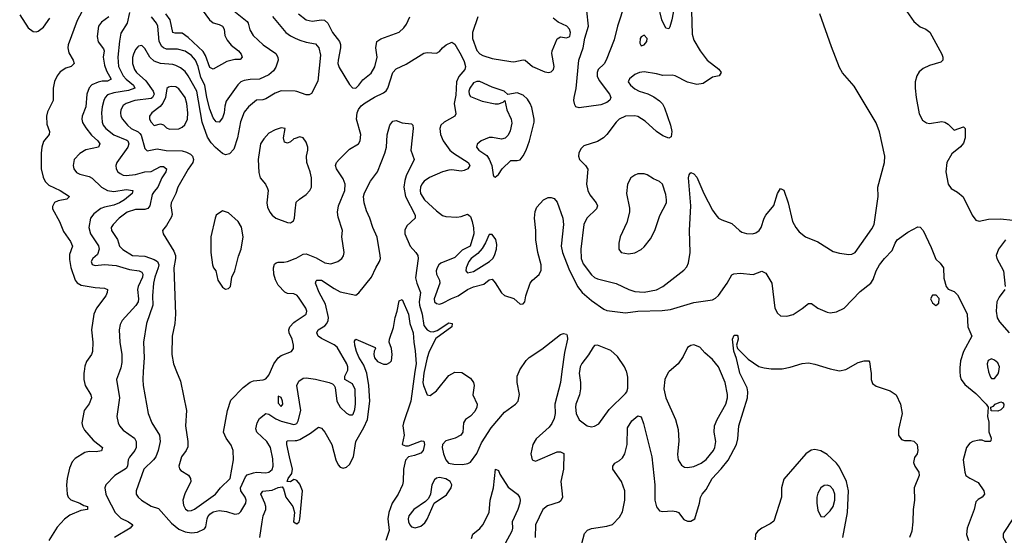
# Model space of a CAD drawing. Header units: inches. Extents: x 1649636 to 1815363, y 506543 to 641975.
# Tile 93 of 256: x 1678223 to 1684573, y 568943 to 572272. Entities that reach past the tile are written whole.
import ezdxf

# ---------------------------------------------------------------- set-up
doc = ezdxf.new("R2010")
doc.units = ezdxf.units.IN
doc.header["$MEASUREMENT"] = 0
for name, color, linetype in [('B6576', 7, 'Continuous'), ('B6577', 7, 'Continuous'), ('B6586', 7, 'Continuous'), ('B6587', 7, 'Continuous')]:
    doc.layers.add(name, color=color, linetype=linetype)

msp = doc.modelspace()

# ---------------------------------------------------------------- linework, layer by layer
at = {"layer": 'B6576', "color": 5}
for points, elevation in [([(1678638.1, 570000), (1678636.5, 569990), (1678637.3, 569950), (1678646, 569910), (1678682.6, 569850), (1678685, 569830), (1678670, 569791.7), (1678639, 569750), (1678622.8, 569670), (1678627.3, 569647.3), (1678641.7, 569621.7), (1678697.4, 569557.4), (1678756.8, 569510), (1678750, 569489), (1678717, 569483), (1678670, 569483.5), (1678642.8, 569477.2), (1678579.9, 569440.1), (1678561.3, 569418.7), (1678543.9, 569376.1), (1678528.2, 569310), (1678525, 569270), (1678528.8, 569208.8), (1678536.5, 569190), (1678552.9, 569172.9), (1678610, 569151.4), (1678636, 569136), (1678660.3, 569130), (1678660.5, 569110), (1678617, 569103), (1678546.4, 569073.6), (1678512.1, 569047.9), (1678464.5, 568995.5), (1678410.5, 568909.5)], 280), ([(1678865.9, 570000), (1678846.4, 569950), (1678865.5, 569830), (1678849.3, 569710), (1678857.8, 569670), (1678867.3, 569650), (1678890, 569623.2), (1678963.5, 569570), (1678973.1, 569550), (1678975, 569510), (1678965.7, 569490), (1678930, 569448.6), (1678923.1, 569430), (1678918.6, 569390), (1678910, 569373.8), (1678836.2, 569330), (1678778.7, 569270), (1678771.6, 569250), (1678778.2, 569210), (1678786.4, 569190), (1678838.2, 569090), (1678874.9, 569054.9), (1678924.2, 569030), (1678951.8, 569010), (1678934.7, 568990), (1678833.8, 568930)], 320), ([(1679019.7, 570000), (1679016.3, 569950), (1679019.2, 569910), (1679051.5, 569730), (1679076.1, 569670), (1679124.3, 569590), (1679129.4, 569550), (1679115.3, 569490), (1679100.2, 569450), (1679086.4, 569430), (1679024.3, 569370), (1678973.4, 569230), (1678973.7, 569210), (1678986.7, 569190), (1679008.4, 569170), (1679070, 569132.4), (1679117.1, 569117.1), (1679202.8, 569022.8), (1679250, 568982.2), (1679290, 568965.7), (1679330, 568959.3), (1679370, 568963), (1679415.2, 568984.8), (1679422.8, 568997.2), (1679431, 569050), (1679437.2, 569062.8), (1679450, 569079.5), (1679470, 569094.2), (1679510, 569103.1), (1679556.2, 569096.2), (1679610, 569079.3), (1679635.8, 569084.2), (1679650, 569096.1), (1679682.1, 569150), (1679684.4, 569170), (1679676.4, 569190), (1679649.4, 569230), (1679645.9, 569250), (1679678.9, 569321.1), (1679690, 569333), (1679730, 569347.3), (1679750, 569350.1), (1679810, 569346.6), (1679830, 569351.3), (1679850.9, 569369.1), (1679857.6, 569390), (1679856.4, 569436.4), (1679839.5, 569510), (1679816, 569550), (1679752.1, 569610), (1679745.1, 569630), (1679753.7, 569670), (1679770, 569697.6), (1679810, 569729), (1679830, 569724.6), (1679875.7, 569695.7), (1679910, 569681), (1679990, 569658.1), (1680000, 569661.5)], 340), ([(1679234.4, 570000), (1679259.4, 569939.4), (1679298.6, 569750), (1679293.2, 569650), (1679307.1, 569550), (1679306.2, 569513.8), (1679295.9, 569490), (1679266.4, 569450), (1679249.5, 569390), (1679252.5, 569372.5), (1679261.2, 569361.2), (1679311.4, 569331.4), (1679324.9, 569310), (1679326, 569290), (1679288.8, 569211.2), (1679276, 569170), (1679278.3, 569138.3), (1679292.5, 569112.5), (1679310, 569102.3), (1679330, 569102.6), (1679350, 569111.7), (1679485.1, 569210), (1679518, 569250), (1679580.2, 569310), (1679602.3, 569430), (1679598.8, 569490), (1679585.8, 569525.8), (1679553.8, 569570), (1679538, 569610), (1679563.1, 569750), (1679584.8, 569815.2), (1679663, 569897), (1679710, 569932.2), (1679730, 569941.1), (1679792.5, 569947.5), (1679810, 569954), (1679830, 569977.1), (1679840.3, 570000)], 360), ([(1680000, 569301), (1679990, 569304), (1679970, 569288.7), (1679947.3, 569290), (1679954, 569310), (1679978.2, 569341.8), (1679982.9, 569370), (1679961.8, 569450), (1679945.7, 569530), (1679946.3, 569550), (1679950, 569553.7), (1680000, 569555.1)], 320), ([(1679772.1, 568930), (1679785.8, 569030), (1679794, 569070), (1679809.3, 569110.7), (1679809.9, 569130), (1679803.7, 569150), (1679777.6, 569210), (1679790.8, 569229.2), (1679850, 569235.1), (1679890, 569252.2), (1679915.6, 569255.6), (1679923.4, 569243.4), (1679938.5, 569190), (1679985.4, 569130), (1679995.9, 569090), (1679989.6, 569030), (1680000, 569023.2)], 320)]:
    msp.add_lwpolyline(points, dxfattribs=dict(at, elevation=elevation))
at = {"layer": 'B6576', "color": 5, "elevation": 360}
msp.add_lwpolyline([(1679890, 569841.2), (1679890, 569796), (1679910, 569774.9), (1679920.5, 569790), (1679918, 569810), (1679910, 569833)], close=True, dxfattribs=at)
at = {"layer": 'B6577', "color": 5}
for points, elevation in [([(1679346.3, 572410), (1679445.9, 572270), (1679470, 572251.5), (1679510, 572240.4), (1679530, 572229.1), (1679540.5, 572210), (1679545.4, 572170), (1679559.9, 572139.9), (1679586.7, 572106.7), (1679633.4, 572070), (1679650.2, 572050), (1679656.9, 572030), (1679645.3, 572014.7), (1679610, 572014.3), (1679558.4, 572001.6), (1679470, 571952.1), (1679450, 571963.5), (1679421.4, 572041.4), (1679405.8, 572065.8), (1679310, 572157.3), (1679270, 572184.8), (1679224.7, 572184.7), (1679210, 572189.8), (1679194.2, 572270), (1679165.9, 572310)], 320), ([(1678638.8, 572350), (1678594.4, 572265.6), (1678535.1, 572110), (1678533, 572090), (1678538.7, 572058.7), (1678567.8, 572010), (1678574.8, 571990), (1678554.3, 571970), (1678521.3, 571958.7), (1678484.6, 571935.4), (1678463.7, 571910), (1678446.9, 571873.1), (1678438, 571830), (1678438.8, 571750), (1678402.8, 571677.2), (1678395, 571650), (1678398, 571598), (1678415.9, 571550), (1678413.2, 571530), (1678375.4, 571484.6), (1678364.7, 571450), (1678360.5, 571410), (1678360.9, 571310), (1678375.1, 571255.1), (1678387.4, 571227.4), (1678410, 571204.2), (1678483.2, 571170), (1678544.1, 571130), (1678527.7, 571112.3), (1678470, 571102.3), (1678448.4, 571091.6), (1678433.4, 571066.7), (1678434.5, 571050), (1678479.7, 570970), (1678504.4, 570904.4), (1678550, 570839.7), (1678562.4, 570810), (1678544.9, 570755.1), (1678544.5, 570724.5), (1678552.8, 570672.8), (1678580.3, 570590), (1678593.2, 570573.2), (1678618.9, 570558.9), (1678710, 570543), (1678770, 570539.8), (1678788.8, 570530), (1678788, 570510), (1678779.2, 570490), (1678717.3, 570410), (1678701.8, 570370), (1678685.6, 570270), (1678695.4, 570190), (1678692.6, 570130), (1678684.9, 570110), (1678654.1, 570065.9), (1678643.9, 570036.1), (1678638.1, 570000)], 280), ([(1678930, 572318), (1678915.6, 572250), (1678876.1, 572183.9), (1678866.1, 572133.9), (1678856.7, 572030), (1678861.1, 571970), (1678889.2, 571910), (1678908.5, 571888.5), (1678957.3, 571850), (1678964.4, 571830), (1678924.7, 571815.3), (1678830, 571799.7), (1678790, 571787.1), (1678774.5, 571770), (1678765.2, 571750), (1678755.1, 571710), (1678751.2, 571670), (1678754.1, 571610), (1678761.5, 571590), (1678777.4, 571570), (1678830, 571528.5), (1678914.5, 571494.5), (1678921, 571490), (1678927.5, 571470), (1678919.5, 571450), (1678850.2, 571350), (1678842, 571330), (1678844.4, 571310), (1678854.9, 571290), (1678870, 571278.4), (1678890, 571268.8), (1678910, 571266.6), (1678970, 571273.3), (1679030, 571289.6), (1679070, 571292.5), (1679130, 571324.1), (1679150, 571324.6), (1679170.2, 571310), (1679164.4, 571290), (1679139.1, 571250), (1679114.8, 571190), (1679090, 571163.5), (1679077.4, 571142.6), (1679062.3, 571070), (1679050, 571052.9), (1679030, 571047.5), (1678970, 571047), (1678915.8, 571030), (1678864.6, 570990), (1678824.7, 570950), (1678813.6, 570930), (1678815.5, 570910), (1678852.6, 570852.6), (1678867.2, 570810), (1678887.7, 570787.7), (1678950, 570749.5), (1679030, 570745.1), (1679090, 570722.8), (1679111.5, 570711.5), (1679120.1, 570690), (1679116.9, 570670), (1679094.4, 570610), (1679086.6, 570570), (1679079.3, 570490), (1679080.9, 570430), (1679040.2, 570310), (1679022.3, 570190), (1679025.8, 570090), (1679019.7, 570000)], 340), ([(1679602.8, 572330), (1679690, 572260.3), (1679696.5, 572250), (1679706.7, 572206.7), (1679728.9, 572170), (1679792.6, 572110), (1679874.4, 572054.4), (1679887.4, 572030), (1679888.9, 572010), (1679874.9, 571965.1), (1679858.9, 571941.1), (1679830, 571915.8), (1679770, 571888.6), (1679710, 571886.7), (1679670, 571880.2), (1679649.2, 571870.8), (1679630, 571851.7), (1679554.2, 571745.8), (1679545.4, 571714.6), (1679540.5, 571670), (1679530, 571638), (1679510, 571611.2), (1679490, 571612.4), (1679470, 571639.1), (1679450, 571693.7), (1679430.3, 571770), (1679416.1, 571850), (1679390, 571898.4), (1679374.9, 571970), (1679355.8, 572010), (1679330, 572041.3), (1679290, 572068.7), (1679241.3, 572081.3), (1679170, 572081.9), (1679150, 572089.9), (1679139.5, 572099.5), (1679123, 572130), (1679114.8, 572230), (1679106, 572250), (1679072.6, 572290)], 340), ([(1678222.9, 572302.9), (1678278.2, 572218.2), (1678310, 572194.7), (1678330, 572193.6), (1678341.6, 572198.4), (1678376.6, 572223.4), (1678417.9, 572282.1)], 280), ([(1678798.4, 572290), (1678750, 572255.6), (1678731.3, 572230), (1678723.2, 572163.2), (1678729.3, 572129.3), (1678764.4, 572084.4), (1678767.8, 572070), (1678762, 572030), (1678770, 571979.3), (1678781.9, 571941.9), (1678812.5, 571887.5), (1678790, 571874.8), (1678755.8, 571875.8), (1678730, 571869.2), (1678688.5, 571851.5), (1678670, 571832.4), (1678655.9, 571790), (1678648.8, 571710), (1678626.5, 571650), (1678624.1, 571630), (1678628.2, 571608.2), (1678650, 571573.6), (1678686.4, 571526.4), (1678726.8, 571490), (1678740.2, 571470), (1678730.3, 571450), (1678650, 571432.2), (1678610, 571407), (1678573.8, 571370), (1678567.3, 571330), (1678572.9, 571310), (1678590, 571286.4), (1678610, 571274), (1678670, 571260.2), (1678690, 571248.7), (1678750, 571190.2), (1678790, 571169.5), (1678830, 571162.2), (1678910, 571176.4), (1678952, 571170), (1678947.4, 571150), (1678899.4, 571110), (1678867.2, 571090), (1678830, 571074.1), (1678770, 571062.7), (1678746.8, 571053.2), (1678700.8, 571019.2), (1678680.4, 570990), (1678669.3, 570930), (1678679.9, 570890), (1678731.9, 570811.9), (1678735.9, 570790), (1678723.7, 570756.3), (1678694.4, 570730), (1678682.9, 570710), (1678691.3, 570691.3), (1678710, 570685.7), (1678769.2, 570690.8), (1678844.4, 570684.4), (1678930, 570658.9), (1678992.7, 570650), (1679010, 570642.2), (1679017, 570630), (1679014.6, 570610), (1678986.5, 570550), (1678983.4, 570530), (1678990.1, 570470), (1678986.9, 570450), (1678972.6, 570427.4), (1678882.7, 570330), (1678870, 570305.1), (1678865.1, 570270), (1678867.9, 570190), (1678880.6, 570110), (1678881.5, 570058.5), (1678875.5, 570024.5), (1678865.9, 570000)], 320), ([(1679853.1, 572293.1), (1679939.2, 572190), (1679970, 572167.7), (1680000, 572153.5)], 360), ([(1680000, 571809.5), (1679910, 571812.8), (1679870, 571797.4), (1679810, 571761.6), (1679790, 571755.1), (1679750, 571752.8), (1679697.7, 571710), (1679670, 571674.3), (1679646.8, 571613.2), (1679628.4, 571510), (1679603.7, 571436.3), (1679575, 571405), (1679550, 571399.5), (1679530, 571408.3), (1679486.7, 571446.7), (1679457.7, 571477.7), (1679434.3, 571514.3), (1679400.5, 571610), (1679364.6, 571810), (1679310, 571908.9), (1679290, 571936.5), (1679260.6, 571960.6), (1679230, 571976), (1679210, 571981.9), (1679130, 571988.9), (1679090, 572003.9), (1679061.6, 572030), (1679030, 572085.7), (1679010, 572104.8), (1678990, 572101), (1678984.3, 572095.7), (1678970, 572078.9), (1678956.6, 572050), (1678951.3, 572028.7), (1678950.7, 571990), (1678963.1, 571950), (1678975.7, 571930), (1679036.2, 571876.2), (1679083.3, 571810), (1679090.4, 571790), (1679079.8, 571770), (1679070, 571763.3), (1678964.9, 571750), (1678910, 571731.4), (1678890, 571717.8), (1678874.3, 571690), (1678872.1, 571670), (1678875.1, 571650), (1678884.8, 571630), (1678918.1, 571590), (1678941.2, 571570), (1678987.6, 571547.6), (1678997.9, 571537.9), (1679005.8, 571525.8), (1679030, 571441.3), (1679045.5, 571425.5), (1679110, 571438.1), (1679168.1, 571428.1), (1679270, 571424.3), (1679297.6, 571417.6), (1679323.6, 571403.6), (1679336.6, 571390), (1679343.5, 571370), (1679340.1, 571350), (1679310, 571306.6), (1679242, 571190), (1679230.1, 571149.9), (1679200.2, 571090), (1679197.5, 571070), (1679205.3, 571014.7), (1679201.5, 570998.5), (1679170, 570942.7), (1679144.9, 570910), (1679148, 570890), (1679216.9, 570776.9), (1679226.6, 570750), (1679227.4, 570730), (1679217.7, 570670), (1679228.1, 570370), (1679222.3, 570310), (1679206.4, 570230), (1679204.2, 570110), (1679213.8, 570050), (1679234.4, 570000)], 360), ([(1680000, 571505.3), (1679990, 571502), (1679970, 571484), (1679950, 571475.3), (1679930, 571482), (1679923.7, 571510), (1679935.3, 571570), (1679910, 571574), (1679870, 571561.6), (1679830, 571539.6), (1679796.4, 571503.6), (1679776.9, 571470), (1679760.2, 571370), (1679766.1, 571286.1), (1679774, 571250), (1679808.4, 571210), (1679821.7, 571181.7), (1679824.4, 571170), (1679817.1, 571090), (1679821.7, 571061.7), (1679835.5, 571030), (1679850.3, 571010.3), (1679874.8, 570990), (1679950, 570962.2), (1679970, 570959.6), (1679987.6, 570972.4), (1679994.2, 570990), (1680000, 571037.7)], 380), ([(1680000, 570497.4), (1679990, 570502.2), (1679950, 570504.4), (1679932.1, 570512.1), (1679890, 570558.4), (1679871.6, 570591.6), (1679861.1, 570630), (1679859.4, 570670), (1679865.8, 570694.2), (1679876.9, 570703.1), (1679890, 570705.7), (1679925.8, 570705.8), (1679950, 570711.1), (1680000, 570730.6)], 360), ([(1679840.3, 570000), (1679862.8, 570050), (1679889.9, 570090.1), (1679910, 570104.7), (1679976.2, 570130), (1679988.2, 570150), (1679989.7, 570170), (1679979.2, 570210), (1679960.7, 570250), (1679959.4, 570270), (1679965.5, 570290), (1679990, 570317.6), (1680000, 570324.2)], 360)]:
    msp.add_lwpolyline(points, dxfattribs=dict(at, elevation=elevation))
at = {"layer": 'B6577', "color": 5, "elevation": 380}
for points in [[(1679198.9, 571841.1), (1679183.2, 571836.8), (1679172.5, 571827.5), (1679162.2, 571770), (1679146.3, 571733.7), (1679128.7, 571711.3), (1679074, 571670), (1679060.9, 571650), (1679060.8, 571630), (1679070.3, 571610), (1679090, 571589.2), (1679130, 571600.2), (1679150, 571593.4), (1679170, 571573.7), (1679190, 571564.1), (1679250, 571567.9), (1679270, 571577.2), (1679287.5, 571592.5), (1679304.9, 571630), (1679307.6, 571670), (1679300.9, 571730), (1679289.9, 571770), (1679250, 571825.5), (1679230, 571839)], [(1679530, 571037.2), (1679491, 571010), (1679483, 570990), (1679454.9, 570870), (1679456.4, 570770), (1679466.4, 570690), (1679473.4, 570670), (1679487.3, 570650), (1679501.3, 570590), (1679530, 570544.9), (1679550, 570532.4), (1679570, 570536.3), (1679582, 570550), (1679592, 570610), (1679610, 570651.3), (1679634.1, 570745.9), (1679651, 570790), (1679664.2, 570870), (1679652.5, 570932.5), (1679632, 570970), (1679570, 571025.2)]]:
    msp.add_lwpolyline(points, close=True, dxfattribs=at)
at = {"layer": 'B6586', "color": 5}
for points, elevation in [([(1680000, 569555.1), (1680010, 569555.3), (1680030, 569562.6), (1680097.3, 569602.7), (1680150, 569641.7), (1680170, 569634.3), (1680190, 569610.3), (1680236.5, 569530), (1680262, 569430), (1680277.5, 569397.5), (1680290, 569383.7), (1680310, 569377.4), (1680330, 569382.3), (1680350, 569400.9), (1680375.7, 569450), (1680389.8, 569550), (1680441.5, 569638.5), (1680466, 569690), (1680481, 569810), (1680473.8, 569910), (1680461.9, 569990), (1680458.3, 570000)], 320), ([(1680000, 569661.5), (1680010, 569665), (1680018.4, 569681.6), (1680035.6, 569750), (1680010.4, 569910), (1680022.1, 569937.9), (1680050, 569958), (1680070, 569960.7), (1680130, 569951.1), (1680218.8, 569930), (1680240.7, 569920.7), (1680251.3, 569911.3), (1680256.5, 569896.5), (1680267.5, 569810), (1680290, 569770.3), (1680330, 569731.6), (1680350, 569720.9), (1680370, 569720.3), (1680374, 569726), (1680383.9, 569756.1), (1680388.5, 569791.5), (1680385.3, 569885.3), (1680370, 569922.3), (1680319.5, 569950), (1680320.5, 569970), (1680335, 570000)], 340), ([(1680772, 570000), (1680744.5, 569810), (1680697.5, 569670), (1680694.7, 569650), (1680702.6, 569590), (1680690.5, 569530.5), (1680710, 569521.7), (1680730, 569522), (1680813.6, 569553.6), (1680830.1, 569550.1), (1680833.9, 569530), (1680825.4, 569490), (1680810, 569474.6), (1680770, 569457.8), (1680730, 569449.1), (1680711, 569429), (1680698, 569370), (1680696.6, 569290), (1680691.8, 569270), (1680664.1, 569210), (1680626, 569150), (1680603.1, 569090), (1680597.7, 569050), (1680606.1, 568973.9), (1680584.2, 568910)], 320), ([(1680831.8, 570000), (1680829.7, 569989.7), (1680822.1, 569930), (1680826.2, 569910), (1680850, 569850.8), (1680870, 569845.5), (1680910, 569876.5), (1680990, 569975.3), (1681030, 569995.9), (1681074.7, 569994.7), (1681130, 569958.3), (1681150.2, 569930), (1681152.9, 569910), (1681145.3, 569850), (1681173.7, 569790), (1681172, 569770), (1681157.5, 569742.5), (1681130, 569713), (1681098, 569690), (1681086, 569670), (1681080.5, 569610), (1681068, 569590), (1681030.7, 569570), (1680970, 569553.3), (1680949.3, 569530), (1680948, 569510), (1680955.5, 569470), (1680970.2, 569430.2), (1680988.7, 569410), (1681022, 569402), (1681078.8, 569401.2), (1681113.4, 569406.6), (1681130, 569416), (1681170, 569470.6), (1681200.2, 569539.8), (1681262.9, 569637.1), (1681350, 569737.3), (1681420.4, 569790), (1681436.5, 569810), (1681447, 569853), (1681430.8, 569930), (1681432.1, 569970), (1681444.4, 570000)], 340), ([(1681720.1, 570000), (1681711.5, 569930), (1681674.6, 569790), (1681675.3, 569730), (1681670, 569697), (1681655.1, 569664.9), (1681637.7, 569642.3), (1681553.8, 569566.2), (1681532.9, 569530), (1681518.4, 569470), (1681528, 569430), (1681550, 569422.4), (1681690, 569481.3), (1681710, 569483.1), (1681731.1, 569471.1), (1681730.1, 569369.9), (1681713.7, 569290), (1681723.2, 569190), (1681713.6, 569166.4), (1681702.8, 569157.2), (1681627, 569133), (1681597, 569110), (1681548.6, 569010), (1681547.7, 568930)], 340), ([(1681832.9, 570000), (1681831.7, 569990), (1681840.1, 569930), (1681840.5, 569890), (1681832.6, 569850), (1681809.4, 569790), (1681807.9, 569770), (1681811.1, 569730), (1681830, 569688.9), (1681882, 569650), (1681910, 569643.6), (1681930, 569647.2), (1681957.7, 569662.3), (1682025.4, 569754.6), (1682130, 569858.2), (1682139.1, 569870), (1682145.8, 569894.2), (1682144.7, 569964.7), (1682137.3, 569997.3), (1682136, 570000)], 360), ([(1681849.1, 568890), (1681865.5, 568954.5), (1681884.1, 568975.9), (1681910, 568987.2), (1682010, 569002), (1682045.8, 569014.2), (1682090, 569059.5), (1682110, 569094), (1682124.5, 569170), (1682126.3, 569230), (1682104.2, 569290), (1682048.7, 569370), (1682048.3, 569390), (1682060.7, 569410), (1682090, 569426), (1682110, 569443.7), (1682125.6, 569470), (1682139.8, 569530), (1682141.8, 569638.2), (1682170, 569681.7), (1682210, 569714), (1682230, 569707.3), (1682245.1, 569665.1), (1682299.6, 569450), (1682319.8, 569270), (1682319.8, 569170), (1682330, 569126.4), (1682350, 569101.7), (1682370, 569096.1), (1682430, 569101.1), (1682456.9, 569096.9), (1682470.6, 569090), (1682506.1, 569046.1), (1682530, 569034), (1682550, 569034.6), (1682576.9, 569050), (1682606.6, 569150), (1682612.5, 569187.5), (1682623.6, 569210), (1682650, 569239.5), (1682687.9, 569310), (1682747.3, 569372.7), (1682792, 569428), (1682845.2, 569530), (1682854.6, 569565.4), (1682861.5, 569650), (1682916.1, 569830), (1682919.4, 569870), (1682915, 569895), (1682868, 569990), (1682865.6, 570000)], 340), ([(1682410.9, 570000), (1682405, 569995), (1682383.6, 569950), (1682376.1, 569890), (1682389, 569830), (1682451.8, 569691.8), (1682470, 569626), (1682473.4, 569553.4), (1682466, 569466), (1682470.2, 569430), (1682490, 569395.3), (1682510, 569383.6), (1682530, 569381.3), (1682570, 569388.4), (1682616.9, 569410), (1682650, 569432.6), (1682696.5, 569490), (1682705.8, 569510), (1682711.6, 569550), (1682702.2, 569610), (1682703.5, 569650), (1682720.7, 569690), (1682775.9, 569790), (1682788.1, 569830), (1682787.8, 569852.2), (1682772.8, 569930), (1682743.2, 570000)], 360), ([(1683712.8, 570000), (1683714.3, 569990), (1683714, 569950), (1683723.4, 569923.4), (1683747.1, 569907.1), (1683835.6, 569875.6), (1683874.8, 569850), (1683902.8, 569790), (1683914, 569730), (1683890, 569626), (1683890.8, 569590), (1683910, 569561), (1683930, 569554.8), (1683970, 569556), (1683990, 569551.3), (1684010.7, 569530.7), (1684016, 569490), (1684010.7, 569470), (1683994.4, 569445.6), (1683987.5, 569412.5), (1683996.4, 569390), (1684022.4, 569350), (1684024.4, 569330), (1683992.2, 569250), (1683992.9, 569170), (1683984.7, 569110), (1683983.6, 569030), (1683977.2, 568970), (1683961.5, 568930)], 340), ([(1684286.1, 570000), (1684287.7, 569970), (1684294, 569950), (1684317, 569917), (1684390, 569859.8), (1684455.5, 569790), (1684467.7, 569770), (1684464.7, 569710), (1684473.2, 569673.2), (1684472.3, 569612.3), (1684487.7, 569570), (1684486.4, 569553.6), (1684482, 569550), (1684450.2, 569549.8), (1684430, 569557.6), (1684410, 569557.4), (1684370, 569548.8), (1684350, 569537.6), (1684329.2, 569510), (1684306.4, 569430), (1684317.6, 569350), (1684325.2, 569330), (1684350, 569311.3), (1684403.8, 569283.8), (1684440.3, 569230), (1684444.9, 569210), (1684430.4, 569190), (1684404.7, 569175.3), (1684390, 569160.5), (1684377.3, 569110), (1684333.2, 568990), (1684328.4, 568948.4), (1684341.1, 568910)], 360), ([(1684469.8, 570000), (1684470, 569998.8), (1684484.4, 569964.4), (1684490, 569956.3), (1684510, 569955.5), (1684534.1, 569985.9), (1684536.8, 570000)], 380), ([(1683531.8, 568930), (1683561.5, 569090), (1683567.9, 569230), (1683555.2, 569290), (1683510, 569384.2), (1683490, 569409.9), (1683430, 569465.3), (1683390, 569489.8), (1683350, 569497.2), (1683327.9, 569492.1), (1683292, 569470), (1683150, 569305.1), (1683136.3, 569250), (1683135.2, 569190), (1683085.4, 569034.6), (1683063.2, 569016.8), (1683008.1, 568990), (1682983.2, 568970), (1682968.5, 568950), (1682965.3, 568914.7)], 340), ([(1681136.6, 568923.4), (1681145.6, 568950), (1681190, 568987.7), (1681210, 569011.2), (1681250.5, 569090), (1681258, 569170), (1681279.1, 569250), (1681290.6, 569370.6), (1681310, 569361), (1681318.6, 569338.5), (1681373.2, 569253.2), (1681433, 569210), (1681446.4, 569190), (1681450.3, 569170.3), (1681448.8, 569150), (1681435.4, 569110), (1681399.2, 569030), (1681401.3, 568990), (1681397.6, 568970), (1681353.7, 568890)], 320), ([(1680000, 569023.2), (1680010, 569016.6), (1680024.6, 569030), (1680030, 569047.7), (1680045.9, 569230), (1680030, 569274.2), (1680010, 569298), (1680000, 569301)], 320), ([(1684627.6, 569050), (1684570, 568961.1), (1684565.5, 568950), (1684566.3, 568930), (1684623.7, 568823.7)], 380)]:
    msp.add_lwpolyline(points, dxfattribs=dict(at, elevation=elevation))
for points, elevation in [([(1684530, 569745.2), (1684487.3, 569747.3), (1684486, 569770), (1684504, 569776), (1684514, 569790), (1684550, 569804.9), (1684560.7, 569800.7), (1684570.3, 569790.3), (1684566.8, 569770), (1684550, 569753.2)], 360), ([(1680930, 569316.4), (1680910, 569312.6), (1680898.2, 569301.8), (1680881.8, 569270), (1680871.7, 569208.3), (1680859.3, 569180.7), (1680838.9, 569161.1), (1680764.6, 569110), (1680732.9, 569070), (1680728.1, 569050), (1680730.3, 569030), (1680738, 569010), (1680750, 568998), (1680772.7, 568992.7), (1680810, 569002.8), (1680835.3, 569024.7), (1680851.6, 569048.4), (1680895.1, 569150), (1680975.3, 569204.7), (1681005.6, 569250), (1681009.5, 569270), (1680999.5, 569290), (1680970, 569308.2)], 340), ([(1683430, 569266.9), (1683410, 569264), (1683389.4, 569250.6), (1683370, 569214.5), (1683364.5, 569190), (1683362.8, 569150), (1683370, 569106), (1683390, 569064.7), (1683410, 569062.8), (1683450, 569102.4), (1683469.7, 569130), (1683479.8, 569170), (1683480.3, 569210), (1683470, 569239.6), (1683450, 569259.7)], 360)]:
    msp.add_lwpolyline(points, close=True, dxfattribs=dict(at, elevation=elevation))
at = {"layer": 'B6587', "color": 5}
for points, elevation in [([(1682125.3, 572374.7), (1682077.5, 572230), (1682057.4, 572142.6), (1682006, 572010), (1681992.6, 571987.4), (1681953.2, 571950), (1681946.9, 571930), (1681947.9, 571907.9), (1681958.9, 571878.9), (1682026.2, 571790), (1682036.1, 571770), (1682027.8, 571752.2), (1682010, 571737.7), (1681970, 571722), (1681830, 571703), (1681810, 571709.6), (1681802.9, 571722.9), (1681796.9, 571750), (1681798.3, 571770), (1681811.4, 571828.6), (1681828.9, 572010), (1681857.4, 572090), (1681868.1, 572151.9), (1681891.3, 572230), (1681879.4, 572330)], 360), ([(1682458.3, 572430), (1682428.5, 572271.5), (1682415.3, 572224.7), (1682410, 572212.3), (1682390, 572217), (1682364.2, 572270), (1682340.2, 572370)], 360), ([(1680021.1, 572310), (1680070, 572271.8), (1680110, 572261.7), (1680170, 572270.8), (1680189.4, 572269.4), (1680209.6, 572249.6), (1680240.7, 572190), (1680285.3, 572130), (1680291, 572111), (1680291.3, 572090), (1680276.1, 572010), (1680275.5, 571990), (1680284, 571964), (1680350, 571853.4), (1680370, 571833), (1680390, 571830.4), (1680410, 571848.4), (1680436.3, 571883.7), (1680490, 571926), (1680512.7, 571967.3), (1680527.6, 572030), (1680520.5, 572090), (1680526.8, 572130), (1680552.1, 572147.9), (1680670, 572192.3), (1680701, 572219), (1680717.1, 572242.9), (1680738, 572290)], 380), ([(1682555.7, 572330), (1682559, 572179), (1682570, 572139.3), (1682610.2, 572070.2), (1682656.5, 572010), (1682731.4, 571951.4), (1682746.7, 571930), (1682734, 571910), (1682690, 571899.8), (1682630, 571860.8), (1682590, 571853.7), (1682530, 571868.2), (1682450, 571909), (1682430, 571913.5), (1682371.1, 571911.1), (1682330, 571922.6), (1682250, 571935.1), (1682221, 571930), (1682190, 571917.4), (1682154.9, 571890), (1682147.4, 571870), (1682161.5, 571850), (1682190, 571826.4), (1682218.7, 571810), (1682272.7, 571792.7), (1682313.5, 571773.5), (1682348.4, 571748.4), (1682368, 571728), (1682382, 571702), (1682419.8, 571590), (1682427.8, 571550), (1682423.8, 571516.2), (1682410, 571507.7), (1682370, 571522.9), (1682330, 571549.8), (1682256.1, 571616.1), (1682210, 571647), (1682190, 571652.2), (1682130, 571649), (1682089.1, 571630), (1682069.1, 571610), (1682009.4, 571530.6), (1681987, 571510), (1681950, 571486), (1681861.8, 571458.2), (1681841.8, 571438.2), (1681828.4, 571410), (1681826.4, 571390), (1681833, 571370), (1681872.7, 571330), (1681886, 571306), (1681877.2, 571210), (1681886.1, 571170), (1681900.7, 571140.7), (1681940.2, 571090), (1681949.3, 571070), (1681942.3, 571050), (1681880.9, 570990), (1681860.7, 570950), (1681840.9, 570790), (1681844, 570730), (1681856.6, 570696.6), (1681910, 570624.2), (1681930, 570607), (1681950, 570598.4), (1682070, 570569.3), (1682151.2, 570531.2), (1682190, 570518.3), (1682250, 570513.3), (1682330, 570527.8), (1682371, 570549), (1682504.9, 570655.1), (1682524.3, 570675.8), (1682536.8, 570703.2), (1682546.5, 570770), (1682541.8, 570910), (1682551.8, 571070), (1682536.4, 571250), (1682539.7, 571270), (1682550, 571285.5), (1682570, 571276.9), (1682590, 571254.6), (1682634.8, 571150), (1682690, 571043.1), (1682711.5, 571011.5), (1682730, 570991.7), (1682750, 570978.9), (1682816.3, 570956.3), (1682864.2, 570910), (1682880.1, 570900.1), (1682910, 570891), (1682949.8, 570890.2), (1682970, 570895.9), (1682990.9, 570910), (1683005.1, 570930), (1683024, 570990), (1683035.4, 571010), (1683087, 571073), (1683110, 571150.4), (1683130, 571182), (1683150, 571170.7), (1683178.8, 571090), (1683206.4, 570970), (1683227.6, 570930), (1683250, 570902.4), (1683290, 570870.2), (1683370, 570838.3), (1683470, 570776), (1683510, 570764), (1683570, 570755.6), (1683590, 570757.4), (1683611.2, 570770), (1683718.1, 570921.9), (1683733, 570950), (1683758.9, 571130), (1683757.5, 571190), (1683799.4, 571350), (1683801.2, 571390), (1683767.7, 571547.7), (1683745.9, 571605.9), (1683603.7, 571843.7), (1683530, 571929.8), (1683510, 571963.1), (1683457.2, 572097.2), (1683383, 572310)], 380), ([(1683930, 572345.7), (1683990, 572260.3), (1684030, 572226.7), (1684066.8, 572210), (1684091.7, 572191.7), (1684170.4, 572050), (1684177.1, 572030), (1684175.5, 572010), (1684162.8, 571997.2), (1684090, 571975.3), (1684050, 571956.8), (1684024.4, 571935.6), (1684008, 571910), (1683998.2, 571870), (1683998.8, 571830), (1684004, 571770), (1684024, 571664), (1684044.2, 571624.2), (1684070, 571605.3), (1684090, 571602.6), (1684170, 571614.9), (1684190, 571610.5), (1684210, 571597.3), (1684250, 571559.1), (1684310, 571580.5), (1684319.3, 571570), (1684320.8, 571510), (1684310, 571475.6), (1684290, 571451.6), (1684234.2, 571405.8), (1684202.7, 571350), (1684195.4, 571290), (1684210.3, 571210), (1684230, 571181.6), (1684270, 571159.5), (1684307.5, 571127.5), (1684365.4, 571010), (1684390, 570976.9), (1684410, 570971.3), (1684470, 570984), (1684545.5, 570985.5), (1684630, 570978.3)], 380), ([(1681176.4, 572290), (1681142.3, 572190), (1681143.9, 572150), (1681170, 572073.8), (1681190, 572051), (1681210, 572040.5), (1681270, 572021.6), (1681390, 572000.9), (1681410, 571999.5), (1681470, 572012.2), (1681482, 572010), (1681530.3, 571970.3), (1681610, 571934.4), (1681635.3, 571930), (1681650, 571935.5), (1681664.5, 571950), (1681669.5, 571970), (1681654, 572054), (1681656.3, 572070), (1681690, 572148), (1681710, 572161.7), (1681750, 572155.6), (1681770, 572163.1), (1681775.8, 572190), (1681768.2, 572210), (1681750.6, 572230.6), (1681696.1, 572256.1), (1681662.7, 572282.7)], 380), ([(1680000, 572153.5), (1680030, 572139.4), (1680070, 572126.2), (1680130, 572116.2), (1680152.7, 572090), (1680163.2, 572043.2), (1680145.3, 571874.7), (1680105.2, 571794.8), (1680090, 571786.6), (1680070, 571787.2), (1680010, 571809.1), (1680000, 571809.5)], 360), ([(1680000, 570730.6), (1680006.8, 570733.2), (1680050, 570758.9), (1680070, 570761), (1680134.6, 570734.6), (1680190, 570702.5), (1680230, 570694.9), (1680274.5, 570710), (1680300.5, 570730), (1680311.7, 570748.3), (1680315.6, 570770), (1680299.5, 570870), (1680303.7, 570910), (1680277.3, 570997.3), (1680272.7, 571030), (1680279.5, 571070), (1680319.4, 571170), (1680321.6, 571210), (1680310, 571244.4), (1680265.8, 571310), (1680259.8, 571330), (1680265.6, 571350), (1680283.5, 571370), (1680350, 571436.5), (1680407.3, 571470), (1680418.5, 571490), (1680422.5, 571530), (1680395.5, 571630), (1680399.9, 571670), (1680408.1, 571691.9), (1680425.2, 571714.8), (1680450, 571735), (1680510, 571772.6), (1680570, 571800.2), (1680587.3, 571812.7), (1680597.8, 571830), (1680629.1, 571930), (1680650, 571953.8), (1680714.7, 571985.3), (1680830, 572055.3), (1680850, 572059.5), (1680910, 572054.8), (1680930, 572066), (1680949, 572090), (1680973.2, 572110), (1681010, 572126), (1681030, 572113), (1681070, 572043.1), (1681090, 572001.3), (1681097.8, 571970), (1681094.2, 571950), (1681055.1, 571904.9), (1681040.1, 571870), (1681035.5, 571784.5), (1681025.5, 571730), (1681036.2, 571663.8), (1681030, 571649.7), (1680959.5, 571610), (1680938.9, 571590), (1680933.1, 571570), (1680936.5, 571530), (1680953.4, 571490), (1680997.4, 571430), (1681021.1, 571410), (1681114.3, 571350), (1681125.7, 571330), (1681112, 571310), (1681090, 571299.3), (1681070, 571294.4), (1681010, 571302.6), (1680990, 571301.3), (1680950, 571289.2), (1680866.3, 571253.7), (1680832.2, 571230), (1680816.3, 571210), (1680807, 571190), (1680804.6, 571170), (1680808.7, 571150), (1680832.4, 571110), (1680910, 571038.9), (1680950, 571008.9), (1680970, 571001), (1681042.3, 570997.7), (1681070, 571000.7), (1681110, 571016.1), (1681120.4, 571010), (1681130, 571001.3), (1681139.8, 570970), (1681150, 570927.3), (1681152.6, 570890), (1681128.5, 570810), (1681076.5, 570783.5), (1681030, 570737), (1680939.4, 570700.6), (1680926.7, 570690), (1680914.6, 570670), (1680909.4, 570650), (1680911.6, 570630), (1680929.4, 570590), (1680931.5, 570570), (1680896.3, 570470), (1680897.7, 570450), (1680910, 570440.2), (1680930, 570436.2), (1680950, 570442), (1681007.4, 570472.6), (1681050, 570489.5), (1681109.9, 570530.1), (1681150, 570547.3), (1681215.5, 570564.5), (1681250, 570593.1), (1681270, 570596.4), (1681290, 570573), (1681329, 570509), (1681350, 570490.5), (1681410, 570473), (1681450, 570436.3), (1681470, 570437.3), (1681479.5, 570450), (1681487.3, 570490), (1681515.8, 570570), (1681529.7, 570590), (1681573.4, 570626.6), (1681585.7, 570654.3), (1681585.2, 570690), (1681564.3, 570770), (1681551.3, 570850), (1681551.4, 570911.4), (1681543.8, 570990), (1681546.5, 571033.5), (1681558.3, 571061.7), (1681601.2, 571110), (1681630, 571124.9), (1681650, 571124.9), (1681670, 571117.3), (1681690, 571094.8), (1681725.2, 570990), (1681730.1, 570950), (1681714.5, 570810), (1681723.6, 570770), (1681763.2, 570663.2), (1681821.2, 570550), (1681850, 570510.1), (1681910, 570459.3), (1681990, 570403.2), (1682010, 570394.7), (1682130, 570380.4), (1682210, 570391), (1682366.4, 570393.6), (1682419.2, 570400.8), (1682570, 570447.2), (1682690, 570463.6), (1682710, 570473.7), (1682730, 570492.4), (1682785.1, 570570), (1682814.9, 570625.1), (1682828.4, 570631.6), (1682870, 570636.5), (1682952.8, 570627.2), (1683010, 570647.7), (1683035.1, 570635.1), (1683073.8, 570570), (1683093.1, 570410), (1683110, 570378), (1683130, 570360.9), (1683170, 570359.1), (1683210.7, 570369.3), (1683270, 570407.2), (1683310, 570439.5), (1683330, 570440.5), (1683370.7, 570410), (1683430, 570384.9), (1683450, 570380.4), (1683490, 570386.7), (1683539.6, 570410), (1683643, 570517), (1683711, 570570), (1683726.1, 570593.9), (1683747.1, 570650), (1683768.8, 570690), (1683799.7, 570730), (1683850, 570781.6), (1683868.6, 570830), (1683882, 570850), (1683950, 570901.1), (1684014.9, 570934.9), (1684030, 570933.4), (1684050.3, 570910.3), (1684101.7, 570801.7), (1684130, 570726), (1684159.1, 570699.1), (1684181, 570670), (1684183.5, 570603.5), (1684198, 570550), (1684210, 570532), (1684250, 570518), (1684270, 570496), (1684325.5, 570390), (1684332.4, 570370), (1684338, 570290), (1684362.3, 570230), (1684310.2, 570130), (1684290.2, 570070), (1684284.8, 570024.8), (1684286.1, 570000)], 360), ([(1680335, 570000), (1680339.8, 570010), (1680339.8, 570030), (1680333.2, 570050), (1680270, 570158.7), (1680250, 570174), (1680170, 570212.8), (1680148.7, 570230), (1680139.3, 570250), (1680147.3, 570270), (1680190, 570296.1), (1680203.9, 570310), (1680213.1, 570330), (1680215.2, 570350), (1680195.4, 570435.4), (1680154.2, 570510), (1680129.7, 570570.3), (1680133.8, 570586.2), (1680139, 570590), (1680170, 570590.2), (1680250, 570537), (1680290, 570516.1), (1680390, 570494.4), (1680410, 570508.4), (1680491, 570610), (1680519.3, 570670), (1680544.2, 570710), (1680549.2, 570730), (1680547.5, 570750), (1680528.3, 570868.3), (1680499.8, 570930), (1680481.7, 570990), (1680458.5, 571038.5), (1680443.8, 571090), (1680439.7, 571130), (1680446.2, 571153.8), (1680484.2, 571230), (1680530.4, 571289.6), (1680577.2, 571410), (1680588.2, 571450), (1680592.3, 571527.7), (1680610, 571591), (1680630, 571617.3), (1680650, 571621), (1680690, 571606.8), (1680750, 571598.8), (1680758.8, 571590), (1680760.5, 571570), (1680744.9, 571430), (1680766, 571370), (1680716.3, 571263.7), (1680705.9, 571234.1), (1680700.1, 571190), (1680710.1, 571130), (1680773.8, 571010), (1680773.8, 570990), (1680719.7, 570940.3), (1680707, 570913), (1680706.8, 570890), (1680740.8, 570810), (1680778, 570770), (1680789.6, 570750), (1680792.4, 570730), (1680775.1, 570604.9), (1680783, 570570), (1680807.2, 570510), (1680799.2, 570450), (1680801.1, 570430), (1680819, 570370), (1680830, 570297), (1680850, 570270.1), (1680870, 570259.2), (1680890, 570256.1), (1680914.6, 570265.4), (1680990, 570315.5), (1681011.3, 570310), (1681010, 570289.8), (1680907, 570213), (1680864.6, 570130), (1680850.5, 570090), (1680831.8, 570000)], 340), ([(1680000, 571037.7), (1680006.7, 571093.3), (1680026.7, 571113.3), (1680070, 571143.8), (1680094, 571170), (1680105.1, 571190), (1680105.1, 571250), (1680096.4, 571290), (1680074.3, 571350), (1680073.3, 571390), (1680081.6, 571430), (1680080.7, 571450), (1680070, 571482), (1680050, 571508.7), (1680030, 571515.3), (1680000, 571505.3)], 380), ([(1684580.9, 570850), (1684534.6, 570790), (1684519.5, 570750), (1684524.4, 570730), (1684567.9, 570650), (1684578, 570550)], 380), ([(1684575.8, 570530), (1684539.7, 570480.3), (1684525.5, 570450), (1684519.2, 570390), (1684527.3, 570347.3), (1684542.3, 570322.3), (1684603.5, 570250)], 380), ([(1680000, 570324.2), (1680070, 570370.8), (1680075.6, 570390), (1680068.5, 570410), (1680021.3, 570481.3), (1680010, 570492.7), (1680000, 570497.4)], 360), ([(1680458.3, 570000), (1680442.6, 570042.6), (1680410, 570094), (1680394.6, 570130), (1680383.8, 570170), (1680382.6, 570197.4), (1680390, 570210.4), (1680515.3, 570155.3), (1680518, 570150), (1680508.1, 570131.9), (1680506, 570110), (1680510.4, 570090), (1680530, 570064.9), (1680570, 570049.2), (1680590.8, 570049.2), (1680610, 570059.3), (1680620.7, 570070), (1680626, 570110), (1680620.7, 570150), (1680606, 570190), (1680607, 570210), (1680634.1, 570285.9), (1680644, 570350), (1680658, 570390), (1680670, 570458), (1680690, 570466), (1680730.1, 570370), (1680738.3, 570310), (1680759.5, 570250), (1680763.9, 570190), (1680774, 570134), (1680779.2, 570050), (1680772, 570000)], 320), ([(1681444.4, 570000), (1681448.9, 570011.1), (1681488.3, 570071.7), (1681508.2, 570091.8), (1681590, 570144.2), (1681710, 570238.8), (1681730, 570246.8), (1681750, 570241), (1681753.8, 570233.8), (1681755.2, 570210), (1681735.5, 570124.5), (1681720.1, 570000)], 340), ([(1682865.6, 570000), (1682845.5, 570085.5), (1682827.5, 570132.5), (1682819.5, 570210), (1682830, 570236.3), (1682850, 570236.3), (1682854.9, 570230), (1682857.1, 570210), (1682844.7, 570170), (1682851, 570150), (1682921.3, 570081.3), (1682990, 570033.8), (1683023.8, 570023.8), (1683070, 570018.8), (1683140.9, 570019.1), (1683191.3, 570028.7), (1683270, 570052.6), (1683310, 570056), (1683350, 570048.8), (1683450, 570017), (1683510, 570004.9), (1683550, 570013.4), (1683630, 570058.8), (1683669.6, 570070.4), (1683698, 570070), (1683703.5, 570063.5), (1683712.8, 570000)], 340), ([(1682136, 570000), (1682122.3, 570030), (1682077.6, 570097.6), (1682035.8, 570135.8), (1681950, 570171.9), (1681930, 570168.3), (1681921.5, 570158.5), (1681890.7, 570109.3), (1681847.1, 570052.9), (1681836.6, 570030), (1681832.9, 570000)], 360), ([(1682743.2, 570000), (1682730, 570031.1), (1682690, 570078.9), (1682641.4, 570121.4), (1682610, 570157), (1682570, 570172), (1682550, 570169.4), (1682530, 570155.1), (1682502.4, 570097.6), (1682470, 570049.5), (1682410.9, 570000)], 360), ([(1684536.8, 570000), (1684542.6, 570030), (1684530, 570056.3), (1684510, 570074.8), (1684490, 570083.5), (1684467.9, 570072.1), (1684462.6, 570050), (1684464.1, 570030), (1684469.8, 570000)], 380)]:
    msp.add_lwpolyline(points, dxfattribs=dict(at, elevation=elevation))
for points, elevation in [([(1682250, 572172.1), (1682230, 572162), (1682223.6, 572150), (1682221.1, 572121.1), (1682230, 572104), (1682250, 572110.5), (1682267.3, 572130), (1682269.6, 572150)], 380), ([(1681170, 571873.3), (1681150, 571864.1), (1681125.5, 571830), (1681119.4, 571810), (1681121.4, 571790), (1681130, 571775.6), (1681205.6, 571745.6), (1681290, 571729.4), (1681310.8, 571729.2), (1681341.2, 571738.8), (1681350.8, 571750.8), (1681363.6, 571690), (1681393.4, 571630), (1681396, 571604), (1681384.9, 571555.1), (1681373, 571527), (1681354, 571506), (1681330, 571500.4), (1681272.1, 571512.1), (1681250, 571511.6), (1681198.7, 571490), (1681172.6, 571467.4), (1681169.2, 571450), (1681183.6, 571430), (1681234.8, 571394.8), (1681251.4, 571371.4), (1681267.3, 571330), (1681275.8, 571270), (1681279.8, 571259.8), (1681290, 571254.4), (1681310, 571272.2), (1681334.2, 571310), (1681390, 571363.8), (1681430, 571362.4), (1681450, 571368.2), (1681470, 571393.4), (1681489.7, 571430), (1681511.2, 571490), (1681540.5, 571610), (1681540.5, 571630), (1681524.6, 571704.6), (1681514.7, 571730), (1681498, 571758), (1681470, 571785.1), (1681430, 571799.6), (1681370, 571788), (1681347, 571810), (1681335.2, 571815.2), (1681270, 571835.2), (1681190, 571871.8)], 380), ([(1682250, 571277.4), (1682210, 571276.2), (1682190, 571268.8), (1682164.9, 571250), (1682141.7, 571210), (1682136.6, 571150), (1682155, 571055), (1682155.1, 571030), (1682137.7, 570962.3), (1682095.5, 570870), (1682087.3, 570830), (1682087, 570790), (1682102.6, 570770), (1682150, 570760.2), (1682190, 570766.4), (1682230, 570788.1), (1682250, 570804.9), (1682290, 570857.6), (1682318.9, 570910), (1682351.7, 571008.3), (1682393.1, 571090), (1682395.1, 571110), (1682390, 571144), (1682368, 571210), (1682350, 571226.6), (1682310, 571243.5), (1682270, 571269.8)], 420), ([(1681250, 570885.6), (1681227.7, 570832.3), (1681204.6, 570795.4), (1681177.2, 570762.8), (1681134.5, 570730), (1681119.5, 570710), (1681103.2, 570670), (1681100.3, 570650), (1681110, 570638.4), (1681150, 570645.5), (1681252.4, 570710), (1681274.1, 570730), (1681285.4, 570750), (1681298.5, 570790), (1681301, 570821), (1681292.5, 570852.5), (1681270, 570885.1)], 380), ([(1684110, 570494), (1684096, 570470), (1684110, 570444.7), (1684130, 570426.8), (1684150, 570442), (1684152.7, 570472.7), (1684133.6, 570493.6)], 360)]:
    msp.add_lwpolyline(points, close=True, dxfattribs=dict(at, elevation=elevation))

doc.saveas('drawing.dxf')
